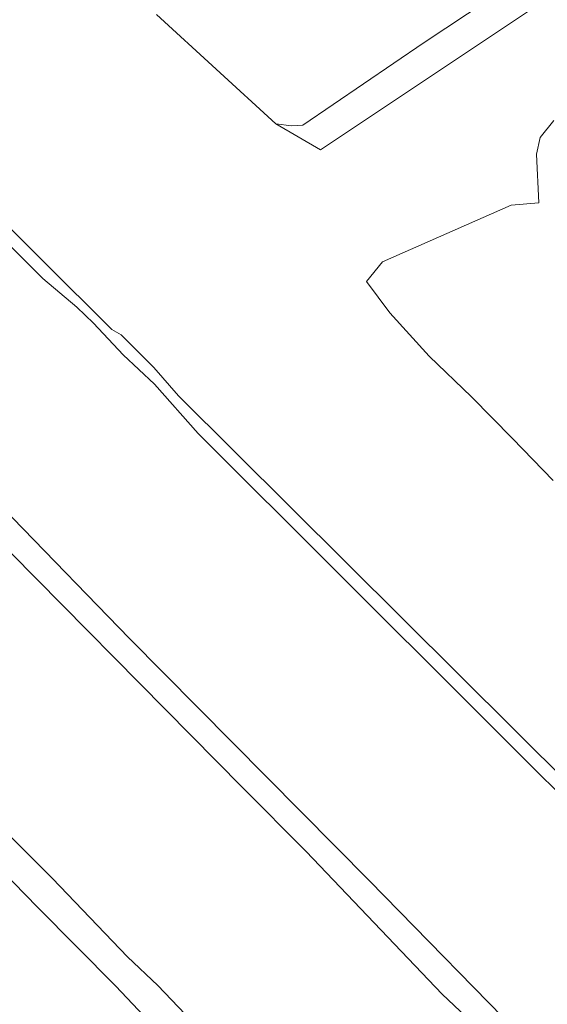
# Model space of a CAD drawing. Header units: metres. Extents: x 105376 to 107446, y 444190 to 447356.
# Tile 7 of 90: x 106523 to 106618, y 445997 to 446174. Entities that reach past the tile are written whole.
import ezdxf

# ---------------------------------------------------------------- set-up
doc = ezdxf.new("R2010")
doc.units = ezdxf.units.M
doc.header["$MEASUREMENT"] = 0
for name, color, linetype, lineweight in [('begroeid terreindeel kenmerkpunt', 3, 'Continuous', 0), ('onbegroeid terreindeel vlak', 5, 'Continuous', 0), ('ondersteunend waterdeel vlak', 4, 'Continuous', 0), ('waterdeel vlak', 4, 'Continuous', 0)]:
    doc.layers.add(name, color=color, linetype=linetype, lineweight=lineweight)

msp = doc.modelspace()

# ---------------------------------------------------------------- linework, layer by layer
at = {"layer": 'begroeid terreindeel kenmerkpunt', "flags": 128}
for points in [[(106619.16, 446090.98), (106611.83, 446098.58), (106604.48, 446106.05), (106596.88, 446113.4), (106589.79, 446121.16), (106585.61, 446126.81), (106588.45, 446130.33), (106611.57, 446140.56), (106616.55, 446140.98), (106616.15, 446149.7), (106616.82, 446152.7), (106619.27, 446155.79)], [(106619.16, 446090.98), (106611.83, 446098.58), (106604.48, 446106.05), (106596.88, 446113.4), (106589.79, 446121.16), (106585.61, 446126.81), (106588.45, 446130.33), (106611.57, 446140.56), (106616.55, 446140.98), (106616.15, 446149.7), (106616.82, 446152.7), (106619.27, 446155.79)], [(106513.5, 446141.24), (106527.41, 446127.35), (106533.5, 446122.19), (106536.49, 446119.3), (106541.86, 446113.63), (106547.5, 446108.35), (106555.35, 446099.46), (106680.89, 445974.1), (106711.83, 445943.2), (106735.38, 445919.56), (106739.18, 445915.67), (106757.39, 445897.03), (106760.89, 445894.07)], [(106513.5, 446141.24), (106527.41, 446127.35), (106533.5, 446122.19), (106536.49, 446119.3), (106541.86, 446113.63), (106547.5, 446108.35), (106555.35, 446099.46), (106680.89, 445974.1), (106711.83, 445943.2), (106735.38, 445919.56), (106739.18, 445915.67), (106757.39, 445897.03), (106760.89, 445894.07)], [(106512.35, 446087.35), (106563.29, 446035.74), (106574.74, 446024.23), (106599.21, 445998.56), (106619.72, 445979.12), (106655.3, 445942.34), (106709.03, 445888.65), (106720.65, 445877.11), (106729.6, 445870.4), (106730.73, 445871.41), (106720.11, 445882.28), (106701.31, 445901.07), (106690.66, 445911.19), (106676.15, 445927.18), (106644.99, 445958.74), (106586.13, 446018.96), (106542.99, 446062.59), (106521.97, 446084.31)], [(106512.35, 446087.35), (106563.29, 446035.74), (106574.74, 446024.23), (106599.21, 445998.56), (106619.72, 445979.12), (106655.3, 445942.34), (106709.03, 445888.65), (106720.65, 445877.11), (106729.6, 445870.4), (106730.73, 445871.41), (106720.11, 445882.28), (106701.31, 445901.07), (106690.66, 445911.19), (106676.15, 445927.18), (106644.99, 445958.74), (106586.13, 446018.96), (106542.99, 446062.59), (106521.97, 446084.31)], [(106684.46, 445861.54), (106666.7, 445879.39), (106623.3, 445923.84), (106594.61, 445953.1), (106585.29, 445961.34), (106565.36, 445981.99), (106548.1, 446000.13), (106542.63, 446005.26), (106529.16, 446019.37), (106469.29, 446079.22)], [(106684.46, 445861.54), (106666.7, 445879.39), (106623.3, 445923.84), (106594.61, 445953.1), (106585.29, 445961.34), (106565.36, 445981.99), (106548.1, 446000.13), (106542.63, 446005.26), (106529.16, 446019.37), (106469.29, 446079.22)], [(106511.25, 446029.79), (106526.42, 446014.23), (106540.51, 446000), (106544.54, 445995.76), (106570.23, 445970.97), (106592.76, 445946.74), (106606.56, 445933.71), (106626.34, 445913.72), (106646.27, 445894.8), (106680.02, 445860.19)], [(106511.25, 446029.79), (106526.42, 446014.23), (106540.51, 446000), (106544.54, 445995.76), (106570.23, 445970.97), (106592.76, 445946.74), (106606.56, 445933.71), (106626.34, 445913.72), (106646.27, 445894.8), (106680.02, 445860.19)]]:
    msp.add_lwpolyline(points, dxfattribs=at)
at = {"layer": 'onbegroeid terreindeel vlak', "flags": 128}
for points in [[(106547.81, 446174.83), (106569.29, 446155.21), (106577.34, 446150.49), (106617.58, 446177.37)], [(106619.27, 446155.79), (106616.82, 446152.7), (106616.15, 446149.7), (106616.55, 446140.98), (106611.57, 446140.56), (106588.45, 446130.33), (106585.61, 446126.81), (106589.79, 446121.16), (106596.88, 446113.4), (106604.48, 446106.05), (106611.83, 446098.58), (106619.16, 446090.98)], [(106763.84, 445897.02), (106757.66, 445901.18), (106756.05, 445902.78), (106758.97, 445905.35), (106755.46, 445906.63), (106752.95, 445905.92), (106751.82, 445906.95), (106746.12, 445912.57), (106735.79, 445921.14), (106739.18, 445915.67), (106735.38, 445919.56), (106711.83, 445943.2), (106680.89, 445974.1), (106685.2, 445971.27), (106685.85, 445971.75), (106682.79, 445975.87), (106551.77, 446106.23), (106547.36, 446111.36), (106541.5, 446117.2), (106539.78, 446118.17), (106515.04, 446142.78)]]:
    msp.add_lwpolyline(points, dxfattribs=at)
at = {"layer": 'ondersteunend waterdeel vlak', "flags": 128}
msp.add_lwpolyline([(106617.58, 446177.37), (106577.34, 446150.49), (106569.29, 446155.21), (106572.12, 446154.84), (106574.16, 446154.97), (106595.95, 446169.83), (106615.62, 446182.92)], dxfattribs=at)
msp.add_lwpolyline([(106617.58, 446177.37), (106577.34, 446150.49), (106569.29, 446155.21), (106572.12, 446154.84), (106574.16, 446154.97), (106595.95, 446169.83), (106615.62, 446182.92)], dxfattribs=at)
at = {"layer": 'waterdeel vlak', "flags": 128}
for points in [[(106352.34, 446194.55), (106408.46, 446139.9), (106433.17, 446115.54), (106437.73, 446112.55), (106439.05, 446112.37), (106441.23, 446112.95), (106452.91, 446100.84), (106452.2, 446098.59), (106452.95, 446097.28), (106469.29, 446079.22), (106529.16, 446019.37), (106542.63, 446005.26), (106548.1, 446000.13), (106565.36, 445981.99), (106585.29, 445961.34), (106594.61, 445953.1), (106623.3, 445923.84), (106666.7, 445879.39), (106684.46, 445861.54)], [(106352.34, 446194.55), (106408.46, 446139.9), (106433.17, 446115.54), (106437.73, 446112.55), (106439.05, 446112.37), (106441.23, 446112.95), (106452.91, 446100.84), (106452.2, 446098.59), (106452.95, 446097.28), (106469.29, 446079.22), (106529.16, 446019.37), (106542.63, 446005.26), (106548.1, 446000.13), (106565.36, 445981.99), (106585.29, 445961.34), (106594.61, 445953.1), (106623.3, 445923.84), (106666.7, 445879.39), (106684.46, 445861.54)], [(106680.02, 445860.19), (106646.27, 445894.8), (106626.34, 445913.72), (106606.56, 445933.71), (106592.76, 445946.74), (106570.23, 445970.97), (106544.54, 445995.76), (106540.51, 446000), (106526.42, 446014.23), (106511.25, 446029.79), (106450.22, 446090.38), (106447.41, 446092.81), (106444.39, 446094.32), (106433.64, 446105.01), (106433.14, 446106.48), (106432.51, 446107.91), (106430.87, 446110.23), (106369.55, 446172.03), (106352.45, 446190.24)], [(106680.02, 445860.19), (106646.27, 445894.8), (106626.34, 445913.72), (106606.56, 445933.71), (106592.76, 445946.74), (106570.23, 445970.97), (106544.54, 445995.76), (106540.51, 446000), (106526.42, 446014.23), (106511.25, 446029.79), (106450.22, 446090.38), (106447.41, 446092.81), (106444.39, 446094.32), (106433.64, 446105.01), (106433.14, 446106.48), (106432.51, 446107.91), (106430.87, 446110.23), (106369.55, 446172.03), (106352.45, 446190.24)], [(106615.62, 446182.92), (106595.95, 446169.83), (106574.16, 446154.97), (106572.12, 446154.84), (106569.29, 446155.21), (106547.81, 446174.83)], [(106615.62, 446182.92), (106595.95, 446169.83), (106574.16, 446154.97), (106572.12, 446154.84), (106569.29, 446155.21), (106547.81, 446174.83)]]:
    msp.add_lwpolyline(points, dxfattribs=at)
for points in [[(106682.79, 445975.87), (106685.85, 445971.75), (106685.2, 445971.27), (106680.89, 445974.1), (106555.35, 446099.46), (106547.5, 446108.35), (106541.86, 446113.63), (106536.49, 446119.3), (106533.5, 446122.19), (106527.41, 446127.35), (106513.5, 446141.24), (106511.73, 446143.02), (106514.07, 446144.85), (106515.04, 446142.78), (106539.78, 446118.17), (106541.5, 446117.2), (106547.36, 446111.36), (106551.77, 446106.23)], [(106682.79, 445975.87), (106685.85, 445971.75), (106685.2, 445971.27), (106680.89, 445974.1), (106555.35, 446099.46), (106547.5, 446108.35), (106541.86, 446113.63), (106536.49, 446119.3), (106533.5, 446122.19), (106527.41, 446127.35), (106513.5, 446141.24), (106511.73, 446143.02), (106514.07, 446144.85), (106515.04, 446142.78), (106539.78, 446118.17), (106541.5, 446117.2), (106547.36, 446111.36), (106551.77, 446106.23)], [(106701.31, 445901.07), (106720.11, 445882.28), (106730.73, 445871.41), (106729.6, 445870.4), (106720.65, 445877.11), (106709.03, 445888.65), (106655.3, 445942.34), (106619.72, 445979.12), (106599.21, 445998.56), (106574.74, 446024.23), (106563.29, 446035.74), (106512.35, 446087.35), (106505.57, 446093.83), (106508.98, 446097.7), (106510.72, 446095.95), (106521.97, 446084.31), (106542.99, 446062.59), (106586.13, 446018.96), (106644.99, 445958.74), (106676.15, 445927.18), (106690.66, 445911.19)], [(106701.31, 445901.07), (106720.11, 445882.28), (106730.73, 445871.41), (106729.6, 445870.4), (106720.65, 445877.11), (106709.03, 445888.65), (106655.3, 445942.34), (106619.72, 445979.12), (106599.21, 445998.56), (106574.74, 446024.23), (106563.29, 446035.74), (106512.35, 446087.35), (106505.57, 446093.83), (106508.98, 446097.7), (106510.72, 446095.95), (106521.97, 446084.31), (106542.99, 446062.59), (106586.13, 446018.96), (106644.99, 445958.74), (106676.15, 445927.18), (106690.66, 445911.19)]]:
    msp.add_lwpolyline(points, close=True, dxfattribs=at)

doc.saveas('drawing.dxf')
